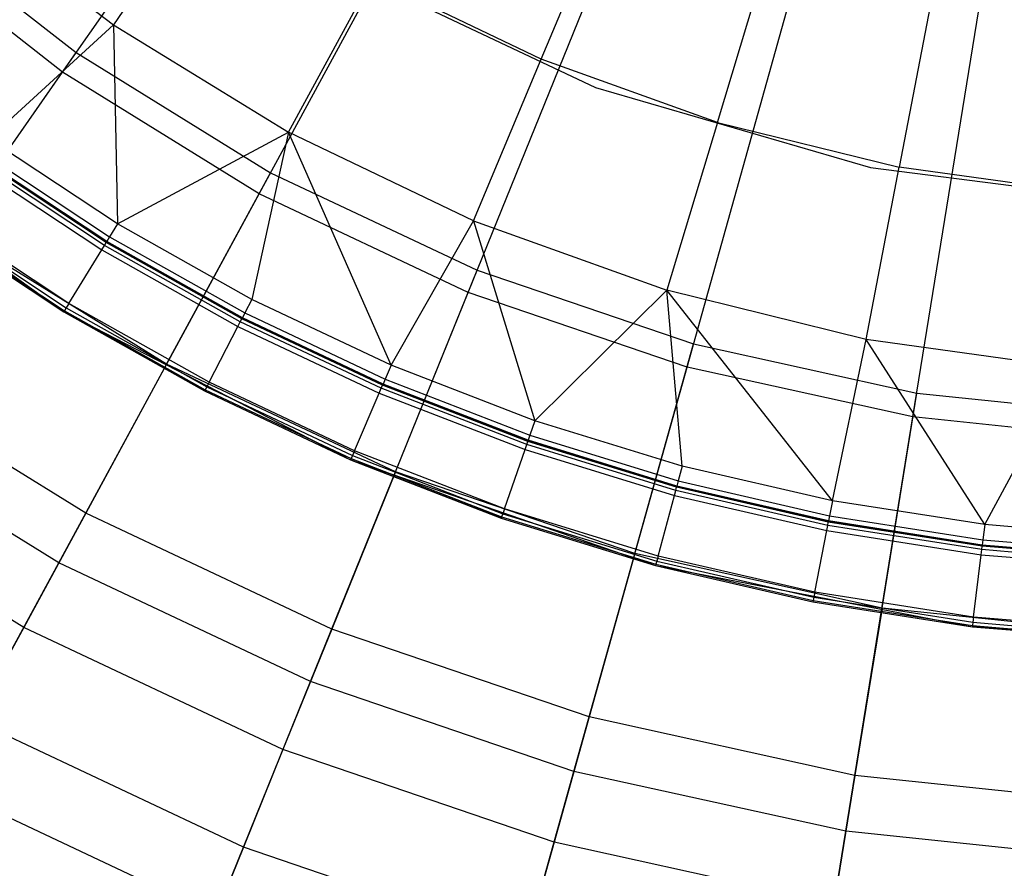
# Model space of a CAD drawing. Extents: x -91 to 91, y -91 to 262.
# Tile 158 of 256: x -7.01 to -1.37, y -14.26 to -9.39. Entities that reach past the tile are written whole.
import ezdxf

# ---------------------------------------------------------------- set-up
doc = ezdxf.new("R2010")
doc.units = 0
doc.header["$LTSCALE"] = 25.4
doc.layers.get('0').update_dxf_attribs({"linetype": 'CONTINUOUS'})

# ---------------------------------------------------------------- blocks, each defined once
blk = doc.blocks.new('ETE0_STL_1')
at = {"color": 0}
for p, q in [((-6.7659, -9.6936, 241.1953), (-5.3043, -7.5996, 242.0615)), ((-6.7659, -9.6936, 241.1953), (-5.3043, -7.5996, 242.0615)), ((-5.6381, -10.3902, 241.1953), (-4.4201, -8.1457, 242.0615)), ((-5.6381, -10.3902, 241.1953), (-4.4201, -8.1457, 242.0615)), ((-5.9038, -8.5925, 144.163), (-6.4732, -9.4212, 145.162)), ((-5.9038, -8.5925, 144.163), (-6.4732, -9.4212, 145.162)), ((-4.4393, -10.9562, 241.1953), (-3.4803, -8.5893, 242.0615)), ((-4.4393, -10.9562, 241.1953), (-3.4803, -8.5893, 242.0615)), ((-4.0214, -9.6185, 144.163), (-3.6118, -8.6388, 143.2243)), ((-4.0214, -9.6185, 144.163), (-3.6118, -8.6388, 143.2243)), ((-7.4076, -8.7057, 145.162), (-6.4732, -9.4212, 145.162)), ((-7.4076, -8.7057, 145.162), (-6.4732, -9.4212, 145.162)), ((-7.7177, -8.7716, 165.2509), (-6.687, -9.5806, 165.2509)), ((-7.7177, -8.7716, 165.2509), (-6.687, -9.5806, 165.2509)), ((-6.7659, -9.6936, 241.1953), (-7.8087, -8.8751, 241.1953)), ((-6.7659, -9.6936, 241.1953), (-7.8087, -8.8751, 241.1953)), ((-3.1847, -11.3843, 241.1953), (-2.4967, -8.925, 242.0615)), ((-3.1847, -11.3843, 241.1953), (-2.4967, -8.925, 242.0615)), ((-3.0111, -9.981, 144.163), (-2.7044, -8.9644, 143.2243)), ((-3.0111, -9.981, 144.163), (-2.7044, -8.9644, 143.2243)), ((-5.1937, -9.0792, 158.927), (-3.7094, -9.7799, 158.927)), ((-5.1937, -9.0792, 158.927), (-3.7094, -9.7799, 158.927)), ((-5.1937, -9.0792, 165.2509), (-3.7094, -9.7799, 165.2509)), ((-5.1937, -9.0792, 165.2509), (-3.7094, -9.7799, 165.2509)), ((-5.4702, -10.0368, 145.162), (-4.9891, -9.154, 144.163)), ((-5.4702, -10.0368, 145.162), (-4.9891, -9.154, 144.163)), ((-4.0214, -9.6185, 144.163), (-4.9891, -9.154, 144.163)), ((-4.0214, -9.6185, 144.163), (-4.9891, -9.154, 144.163)), ((-1.7683, -9.1949, 143.2243), (-1.9689, -10.2377, 144.163)), ((-1.7683, -9.1949, 143.2243), (-1.9689, -10.2377, 144.163)), ((-1.89, -11.6693, 241.1953), (-1.4817, -9.1484, 242.0615)), ((-1.89, -11.6693, 241.1953), (-1.4817, -9.1484, 242.0615)), ((-7.1867, -10.0759, 146.2177), (-6.4732, -9.4212, 145.162)), ((-7.1867, -10.0759, 146.2177), (-6.4732, -9.4212, 145.162)), ((-6.4732, -9.4212, 145.162), (-6.4496, -10.5629, 146.2177)), ((-6.4732, -9.4212, 145.162), (-6.4496, -10.5629, 146.2177)), ((-6.4732, -9.4212, 145.162), (-5.4702, -10.0368, 145.162)), ((-6.4732, -9.4212, 145.162), (-5.4702, -10.0368, 145.162)), ((-7.4018, -10.6046, 165.8321), (-6.687, -9.5806, 165.2509)), ((-7.4018, -10.6046, 165.8321), (-6.687, -9.5806, 165.2509)), ((-6.687, -9.5806, 165.2509), (-5.5723, -10.2691, 165.2509)), ((-6.687, -9.5806, 165.2509), (-5.5723, -10.2691, 165.2509)), ((-4.4092, -10.5461, 145.162), (-4.0214, -9.6185, 144.163)), ((-4.4092, -10.5461, 145.162), (-4.0214, -9.6185, 144.163)), ((-3.0111, -9.981, 144.163), (-4.0214, -9.6185, 144.163)), ((-3.0111, -9.981, 144.163), (-4.0214, -9.6185, 144.163)), ((-8.1442, -11.6683, 240.1228), (-6.7659, -9.6936, 241.1953)), ((-8.1442, -11.6683, 240.1228), (-6.7659, -9.6936, 241.1953)), ((-5.6381, -10.3902, 241.1953), (-6.7659, -9.6936, 241.1953)), ((-5.6381, -10.3902, 241.1953), (-6.7659, -9.6936, 241.1953)), ((-3.7094, -9.7799, 158.927), (-2.1338, -10.2398, 158.927)), ((-3.7094, -9.7799, 158.927), (-2.1338, -10.2398, 158.927)), ((-3.7094, -9.7799, 158.927), (-3.7094, -9.7799, 165.2509)), ((-3.7094, -9.7799, 165.2509), (-2.1338, -10.2398, 165.2509)), ((-3.7094, -9.7799, 158.927), (-3.7094, -9.7799, 165.2509)), ((-3.7094, -9.7799, 165.2509), (-2.1338, -10.2398, 165.2509)), ((-3.0111, -9.981, 144.163), (-3.3015, -10.9435, 145.162)), ((-3.0111, -9.981, 144.163), (-3.3015, -10.9435, 145.162)), ((-3.0111, -9.981, 144.163), (-1.9689, -10.2377, 144.163)), ((-3.0111, -9.981, 144.163), (-1.9689, -10.2377, 144.163)), ((-8.2632, -9.9922, 165.2509), (-6.757, -11.0665, 165.2509)), ((-8.2632, -9.9922, 165.2509), (-6.757, -11.0665, 165.2509)), ((-6.4496, -10.5629, 146.2177), (-5.4702, -10.0368, 145.162)), ((-6.4496, -10.5629, 146.2177), (-5.4702, -10.0368, 145.162)), ((-5.4702, -10.0368, 145.162), (-5.6796, -10.9961, 146.2177)), ((-5.4702, -10.0368, 145.162), (-5.6796, -10.9961, 146.2177)), ((-4.4092, -10.5461, 145.162), (-5.4702, -10.0368, 145.162)), ((-4.4092, -10.5461, 145.162), (-5.4702, -10.0368, 145.162)), ((-4.8807, -11.3733, 146.2177), (-5.4702, -10.0368, 145.162)), ((-4.8807, -11.3733, 146.2177), (-5.4702, -10.0368, 145.162)), ((-6.4496, -10.5629, 146.2177), (-7.1867, -10.0759, 146.2177)), ((-6.4496, -10.5629, 146.2177), (-7.1867, -10.0759, 146.2177)), ((-7.2376, -10.1472, 146.3686), (-6.4952, -10.6377, 146.3686)), ((-7.2376, -10.1472, 146.3686), (-6.4952, -10.6377, 146.3686)), ((-6.5247, -10.686, 164.8111), (-7.2704, -10.1933, 164.8111)), ((-6.5247, -10.686, 164.8111), (-7.2704, -10.1933, 164.8111)), ((-6.5146, -10.6694, 164.7799), (-7.2592, -10.1775, 164.7799)), ((-6.5146, -10.6694, 164.7799), (-7.2592, -10.1775, 164.7799)), ((-7.2552, -10.172, 146.5403), (-6.5111, -10.6637, 146.5403)), ((-6.5111, -10.6637, 164.7437), (-7.2552, -10.172, 164.7437)), ((-6.5111, -10.6637, 164.7437), (-7.2552, -10.172, 164.7437)), ((-7.2552, -10.172, 146.5403), (-6.5111, -10.6637, 146.5403)), ((-7.2875, -10.2173, 164.8333), (-6.5401, -10.7111, 164.8333)), ((-7.2875, -10.2173, 164.8333), (-6.5401, -10.7111, 164.8333)), ((-6.1679, -11.3666, 165.8321), (-5.5723, -10.2691, 165.2509)), ((-6.1679, -11.3666, 165.8321), (-5.5723, -10.2691, 165.2509)), ((-5.5723, -10.2691, 165.2509), (-4.3875, -10.8284, 165.2509)), ((-5.5723, -10.2691, 165.2509), (-4.3875, -10.8284, 165.2509)), ((-2.1588, -11.225, 145.162), (-1.9689, -10.2377, 144.163)), ((-2.1588, -11.225, 145.162), (-1.9689, -10.2377, 144.163)), ((-2.1338, -10.2398, 158.927), (-0.5057, -10.4475, 158.927)), ((-2.1338, -10.2398, 158.927), (-0.5057, -10.4475, 158.927)), ((-2.1338, -10.2398, 158.927), (-2.1338, -10.2398, 165.2509)), ((-2.1338, -10.2398, 165.2509), (-0.5057, -10.4475, 165.2509)), ((-2.1338, -10.2398, 158.927), (-2.1338, -10.2398, 165.2509)), ((-2.1338, -10.2398, 165.2509), (-0.5057, -10.4475, 165.2509)), ((-0.9058, -10.3858, 144.163), (-1.9689, -10.2377, 144.163)), ((-0.9058, -10.3858, 144.163), (-1.9689, -10.2377, 144.163)), ((-6.7866, -12.5068, 240.1228), (-5.6381, -10.3902, 241.1953)), ((-6.7866, -12.5068, 240.1228), (-5.6381, -10.3902, 241.1953)), ((-4.4393, -10.9562, 241.1953), (-5.6381, -10.3902, 241.1953)), ((-4.4393, -10.9562, 241.1953), (-5.6381, -10.3902, 241.1953)), ((-7.5253, -10.5507, 165.0655), (-6.7535, -11.0607, 165.0655)), ((-7.5253, -10.5507, 165.0655), (-6.7535, -11.0607, 165.0655)), ((-7.5141, -10.5349, 165.0342), (-6.7434, -11.0441, 165.0342)), ((-7.5141, -10.5349, 165.0342), (-6.7434, -11.0441, 165.0342)), ((-6.7281, -11.019, 165.0121), (-7.497, -10.511, 165.0121)), ((-6.7281, -11.019, 165.0121), (-7.497, -10.511, 165.0121)), ((-4.8807, -11.3733, 146.2177), (-4.4092, -10.5461, 145.162)), ((-4.8807, -11.3733, 146.2177), (-4.4092, -10.5461, 145.162)), ((-4.4092, -10.5461, 145.162), (-4.0569, -11.6925, 146.2177)), ((-4.4092, -10.5461, 145.162), (-3.3015, -10.9435, 145.162)), ((-4.4092, -10.5461, 145.162), (-4.0569, -11.6925, 146.2177)), ((-4.4092, -10.5461, 145.162), (-3.3015, -10.9435, 145.162)), ((-7.5293, -10.5562, 165.1017), (-6.757, -11.0665, 165.2509)), ((-7.5293, -10.5562, 165.1017), (-6.757, -11.0665, 165.2509)), ((-7.5293, -10.5562, 165.1017), (-6.757, -11.0665, 165.1017)), ((-7.5293, -10.5562, 165.1017), (-6.757, -11.0665, 165.1017)), ((-6.1679, -11.3666, 165.8321), (-7.4018, -10.6046, 165.8321)), ((-6.1679, -11.3666, 165.8321), (-7.4018, -10.6046, 165.8321)), ((-6.4496, -10.5629, 146.2177), (-6.4952, -10.6377, 146.3686)), ((-6.4496, -10.5629, 146.2177), (-6.4952, -10.6377, 146.3686)), ((-5.6796, -10.9961, 146.2177), (-6.4496, -10.5629, 146.2177)), ((-5.6796, -10.9961, 146.2177), (-6.4496, -10.5629, 146.2177)), ((-6.5146, -10.6694, 164.7799), (-6.5111, -10.6637, 164.7437)), ((-6.5146, -10.6694, 164.7799), (-6.5111, -10.6637, 164.7437)), ((-6.4952, -10.6377, 146.3686), (-6.5111, -10.6637, 146.5403)), ((-6.4952, -10.6377, 146.3686), (-6.5111, -10.6637, 146.5403)), ((-6.5111, -10.6637, 146.5403), (-6.5111, -10.6637, 164.7437)), ((-6.5111, -10.6637, 146.5403), (-6.5111, -10.6637, 164.7437)), ((-6.5111, -10.6637, 146.5403), (-5.7338, -11.101, 146.5403)), ((-5.7338, -11.101, 164.7437), (-6.5111, -10.6637, 164.7437)), ((-5.7338, -11.101, 164.7437), (-6.5111, -10.6637, 164.7437)), ((-6.5111, -10.6637, 146.5403), (-5.7338, -11.101, 146.5403)), ((-6.4952, -10.6377, 146.3686), (-5.7198, -11.0739, 146.3686)), ((-6.4952, -10.6377, 146.3686), (-5.7198, -11.0739, 146.3686)), ((-6.7281, -11.019, 165.0121), (-6.5401, -10.7111, 164.8333)), ((-6.7281, -11.019, 165.0121), (-6.5401, -10.7111, 164.8333)), ((-6.5401, -10.7111, 164.8333), (-6.5247, -10.686, 164.8111)), ((-6.5401, -10.7111, 164.8333), (-6.5247, -10.686, 164.8111)), ((-6.5401, -10.7111, 164.8333), (-5.7593, -11.1504, 164.8333)), ((-6.5401, -10.7111, 164.8333), (-5.7593, -11.1504, 164.8333)), ((-6.5247, -10.686, 164.8111), (-6.5146, -10.6694, 164.7799)), ((-6.5247, -10.686, 164.8111), (-6.5146, -10.6694, 164.7799)), ((-5.7458, -11.1242, 164.8111), (-6.5247, -10.686, 164.8111)), ((-5.7458, -11.1242, 164.8111), (-6.5247, -10.686, 164.8111)), ((-5.7369, -11.107, 164.7799), (-6.5146, -10.6694, 164.7799)), ((-5.7369, -11.107, 164.7799), (-6.5146, -10.6694, 164.7799)), ((-4.8564, -11.9857, 165.8321), (-4.3875, -10.8284, 165.2509)), ((-4.8564, -11.9857, 165.8321), (-4.3875, -10.8284, 165.2509)), ((-4.3875, -10.8284, 165.2509), (-3.1475, -11.2515, 165.2509)), ((-4.3875, -10.8284, 165.2509), (-3.1475, -11.2515, 165.2509)), ((-4.0569, -11.6925, 146.2177), (-3.3015, -10.9435, 145.162)), ((-4.0569, -11.6925, 146.2177), (-3.3015, -10.9435, 145.162)), ((-2.1588, -11.225, 145.162), (-3.3015, -10.9435, 145.162)), ((-2.3516, -12.1508, 146.2177), (-3.3015, -10.9435, 145.162)), ((-2.1588, -11.225, 145.162), (-3.3015, -10.9435, 145.162)), ((-2.3516, -12.1508, 146.2177), (-3.3015, -10.9435, 145.162)), ((-3.2124, -11.9521, 146.2177), (-3.3015, -10.9435, 145.162)), ((-3.2124, -11.9521, 146.2177), (-3.3015, -10.9435, 145.162)), ((-5.6796, -10.9961, 146.2177), (-5.7198, -11.0739, 146.3686)), ((-5.6796, -10.9961, 146.2177), (-5.7198, -11.0739, 146.3686)), ((-4.8807, -11.3733, 146.2177), (-5.6796, -10.9961, 146.2177)), ((-4.8807, -11.3733, 146.2177), (-5.6796, -10.9961, 146.2177)), ((-5.3436, -13.188, 240.1228), (-4.4393, -10.9562, 241.1953)), ((-5.3436, -13.188, 240.1228), (-4.4393, -10.9562, 241.1953)), ((-3.1847, -11.3843, 241.1953), (-4.4393, -10.9562, 241.1953)), ((-3.1847, -11.3843, 241.1953), (-4.4393, -10.9562, 241.1953)), ((-6.7535, -11.0607, 165.0655), (-6.757, -11.0665, 165.1017)), ((-6.7535, -11.0607, 165.0655), (-6.757, -11.0665, 165.1017)), ((-6.7434, -11.0441, 165.0342), (-6.7535, -11.0607, 165.0655)), ((-6.7434, -11.0441, 165.0342), (-6.7535, -11.0607, 165.0655)), ((-6.7535, -11.0607, 165.0655), (-5.9472, -11.5143, 165.0655)), ((-6.7535, -11.0607, 165.0655), (-5.9472, -11.5143, 165.0655)), ((-6.7281, -11.019, 165.0121), (-6.7434, -11.0441, 165.0342)), ((-6.7281, -11.019, 165.0121), (-6.7434, -11.0441, 165.0342)), ((-6.7434, -11.0441, 165.0342), (-5.9383, -11.497, 165.0342)), ((-6.7434, -11.0441, 165.0342), (-5.9383, -11.497, 165.0342)), ((-5.9248, -11.4709, 165.0121), (-6.7281, -11.019, 165.0121)), ((-5.9248, -11.4709, 165.0121), (-6.7281, -11.019, 165.0121)), ((-6.757, -11.0665, 165.2509), (-5.1133, -11.9154, 165.2509)), ((-6.757, -11.0665, 165.2509), (-5.1133, -11.9154, 165.2509)), ((-6.757, -11.0665, 165.2509), (-5.9503, -11.5203, 165.1017)), ((-6.757, -11.0665, 165.1017), (-6.757, -11.0665, 165.2509)), ((-6.757, -11.0665, 165.1017), (-6.757, -11.0665, 165.2509)), ((-6.757, -11.0665, 165.1017), (-5.9503, -11.5203, 165.1017)), ((-6.757, -11.0665, 165.2509), (-5.9503, -11.5203, 165.1017)), ((-6.757, -11.0665, 165.1017), (-5.9503, -11.5203, 165.1017)), ((-5.7458, -11.1242, 164.8111), (-5.7369, -11.107, 164.7799)), ((-5.7458, -11.1242, 164.8111), (-5.7369, -11.107, 164.7799)), ((-5.7369, -11.107, 164.7799), (-5.7338, -11.101, 164.7437)), ((-5.7369, -11.107, 164.7799), (-5.7338, -11.101, 164.7437)), ((-4.9299, -11.488, 164.7799), (-5.7369, -11.107, 164.7799)), ((-4.9299, -11.488, 164.7799), (-5.7369, -11.107, 164.7799)), ((-5.7198, -11.0739, 146.3686), (-5.7338, -11.101, 146.5403)), ((-5.7198, -11.0739, 146.3686), (-5.7338, -11.101, 146.5403)), ((-5.7338, -11.101, 146.5403), (-5.7338, -11.101, 164.7437)), ((-5.7338, -11.101, 146.5403), (-5.7338, -11.101, 164.7437)), ((-5.7338, -11.101, 146.5403), (-4.9272, -11.4817, 146.5403)), ((-4.9272, -11.4817, 164.7437), (-5.7338, -11.101, 164.7437)), ((-4.9272, -11.4817, 164.7437), (-5.7338, -11.101, 164.7437)), ((-5.7338, -11.101, 146.5403), (-4.9272, -11.4817, 146.5403)), ((-5.7198, -11.0739, 146.3686), (-4.9152, -11.4538, 146.3686)), ((-5.7198, -11.0739, 146.3686), (-4.9152, -11.4538, 146.3686)), ((-5.9248, -11.4709, 165.0121), (-5.7593, -11.1504, 164.8333)), ((-5.9248, -11.4709, 165.0121), (-5.7593, -11.1504, 164.8333)), ((-5.7593, -11.1504, 164.8333), (-5.7458, -11.1242, 164.8111)), ((-5.7593, -11.1504, 164.8333), (-5.7458, -11.1242, 164.8111)), ((-5.7593, -11.1504, 164.8333), (-4.9491, -11.5328, 164.8333)), ((-5.7593, -11.1504, 164.8333), (-4.9491, -11.5328, 164.8333)), ((-4.9375, -11.5058, 164.8111), (-5.7458, -11.1242, 164.8111)), ((-4.9375, -11.5058, 164.8111), (-5.7458, -11.1242, 164.8111)), ((-2.3516, -12.1508, 146.2177), (-2.1588, -11.225, 145.162)), ((-2.3516, -12.1508, 146.2177), (-2.1588, -11.225, 145.162)), ((-0.9932, -11.3875, 145.162), (-2.1588, -11.225, 145.162)), ((-1.4787, -12.2876, 146.2177), (-2.1588, -11.225, 145.162)), ((-0.9932, -11.3875, 145.162), (-2.1588, -11.225, 145.162)), ((-1.4787, -12.2876, 146.2177), (-2.1588, -11.225, 145.162)), ((-3.4839, -12.4541, 165.8321), (-3.1475, -11.2515, 165.2509)), ((-3.4839, -12.4541, 165.8321), (-3.1475, -11.2515, 165.2509)), ((-3.1475, -11.2515, 165.2509), (-1.8679, -11.5332, 165.2509)), ((-3.1475, -11.2515, 165.2509), (-1.8679, -11.5332, 165.2509)), ((-6.1679, -11.3666, 165.8321), (-6.6316, -12.2213, 166.5557)), ((-6.1679, -11.3666, 165.8321), (-6.6316, -12.2213, 166.5557)), ((-4.8564, -11.9857, 165.8321), (-6.1679, -11.3666, 165.8321)), ((-4.8564, -11.9857, 165.8321), (-6.1679, -11.3666, 165.8321)), ((-4.8807, -11.3733, 146.2177), (-4.9152, -11.4538, 146.3686)), ((-4.8807, -11.3733, 146.2177), (-4.9152, -11.4538, 146.3686)), ((-4.0569, -11.6925, 146.2177), (-4.8807, -11.3733, 146.2177)), ((-4.0569, -11.6925, 146.2177), (-4.8807, -11.3733, 146.2177)), ((-3.8334, -13.7034, 240.1228), (-3.1847, -11.3843, 241.1953)), ((-3.8334, -13.7034, 240.1228), (-3.1847, -11.3843, 241.1953)), ((-1.89, -11.6693, 241.1953), (-3.1847, -11.3843, 241.1953)), ((-1.89, -11.6693, 241.1953), (-3.1847, -11.3843, 241.1953)), ((-1.4787, -12.2876, 146.2177), (-0.9932, -11.3875, 145.162)), ((-1.4787, -12.2876, 146.2177), (-0.9932, -11.3875, 145.162)), ((-6.6316, -12.2213, 166.5557), (-7.9583, -11.4019, 166.5557)), ((-6.6316, -12.2213, 166.5557), (-7.9583, -11.4019, 166.5557)), ((-4.9152, -11.4538, 146.3686), (-4.9272, -11.4817, 146.5403)), ((-4.9152, -11.4538, 146.3686), (-4.9272, -11.4817, 146.5403)), ((-4.9152, -11.4538, 146.3686), (-4.0856, -11.7752, 146.3686)), ((-4.9152, -11.4538, 146.3686), (-4.0856, -11.7752, 146.3686)), ((-5.9383, -11.497, 165.0342), (-5.9472, -11.5143, 165.0655)), ((-5.9383, -11.497, 165.0342), (-5.9472, -11.5143, 165.0655)), ((-5.9248, -11.4709, 165.0121), (-5.9383, -11.497, 165.0342)), ((-5.9248, -11.4709, 165.0121), (-5.9383, -11.497, 165.0342)), ((-5.9383, -11.497, 165.0342), (-5.103, -11.8914, 165.0342)), ((-5.9383, -11.497, 165.0342), (-5.103, -11.8914, 165.0342)), ((-5.0914, -11.8644, 165.0121), (-5.9248, -11.4709, 165.0121)), ((-5.0914, -11.8644, 165.0121), (-5.9248, -11.4709, 165.0121)), ((-4.9491, -11.5328, 164.8333), (-4.9375, -11.5058, 164.8111)), ((-4.9491, -11.5328, 164.8333), (-4.9375, -11.5058, 164.8111)), ((-4.9375, -11.5058, 164.8111), (-4.9299, -11.488, 164.7799)), ((-4.9375, -11.5058, 164.8111), (-4.9299, -11.488, 164.7799)), ((-4.1041, -11.8287, 164.8111), (-4.9375, -11.5058, 164.8111)), ((-4.1041, -11.8287, 164.8111), (-4.9375, -11.5058, 164.8111)), ((-4.9299, -11.488, 164.7799), (-4.9272, -11.4817, 164.7437)), ((-4.9299, -11.488, 164.7799), (-4.9272, -11.4817, 164.7437)), ((-4.0978, -11.8104, 164.7799), (-4.9299, -11.488, 164.7799)), ((-4.0978, -11.8104, 164.7799), (-4.9299, -11.488, 164.7799)), ((-4.9272, -11.4817, 146.5403), (-4.9272, -11.4817, 164.7437)), ((-4.9272, -11.4817, 146.5403), (-4.9272, -11.4817, 164.7437)), ((-4.9272, -11.4817, 146.5403), (-4.0956, -11.804, 146.5403)), ((-4.0956, -11.804, 164.7437), (-4.9272, -11.4817, 164.7437)), ((-4.0956, -11.804, 164.7437), (-4.9272, -11.4817, 164.7437)), ((-4.9272, -11.4817, 146.5403), (-4.0956, -11.804, 146.5403)), ((-5.9472, -11.5143, 165.0655), (-5.9503, -11.5203, 165.1017)), ((-5.9472, -11.5143, 165.0655), (-5.9503, -11.5203, 165.1017)), ((-5.9503, -11.5203, 165.1017), (-5.1133, -11.9154, 165.2509)), ((-5.9503, -11.5203, 165.1017), (-5.1133, -11.9154, 165.1017)), ((-5.9503, -11.5203, 165.1017), (-5.1133, -11.9154, 165.2509)), ((-5.9503, -11.5203, 165.1017), (-5.1133, -11.9154, 165.1017)), ((-5.9472, -11.5143, 165.0655), (-5.1107, -11.9092, 165.0655)), ((-5.9472, -11.5143, 165.0655), (-5.1107, -11.9092, 165.0655)), ((-5.0914, -11.8644, 165.0121), (-4.9491, -11.5328, 164.8333)), ((-5.0914, -11.8644, 165.0121), (-4.9491, -11.5328, 164.8333)), ((-4.9491, -11.5328, 164.8333), (-4.1138, -11.8565, 164.8333)), ((-4.9491, -11.5328, 164.8333), (-4.1138, -11.8565, 164.8333)), ((-2.0676, -12.7659, 165.8321), (-1.8679, -11.5332, 165.2509)), ((-2.0676, -12.7659, 165.8321), (-1.8679, -11.5332, 165.2509)), ((-1.8679, -11.5332, 165.2509), (-0.5649, -11.6698, 165.2509)), ((-1.8679, -11.5332, 165.2509), (-0.5649, -11.6698, 165.2509)), ((-6.7866, -12.5068, 240.1228), (-8.1442, -11.6683, 240.1228)), ((-6.7866, -12.5068, 240.1228), (-8.1442, -11.6683, 240.1228)), ((-2.275, -14.0464, 240.1228), (-1.89, -11.6693, 241.1953)), ((-2.275, -14.0464, 240.1228), (-1.89, -11.6693, 241.1953)), ((-0.5716, -11.8075, 241.1953), (-1.89, -11.6693, 241.1953)), ((-0.5716, -11.8075, 241.1953), (-1.89, -11.6693, 241.1953)), ((-4.0569, -11.6925, 146.2177), (-4.0856, -11.7752, 146.3686)), ((-4.0569, -11.6925, 146.2177), (-4.0856, -11.7752, 146.3686)), ((-3.2124, -11.9521, 146.2177), (-4.0569, -11.6925, 146.2177)), ((-3.2124, -11.9521, 146.2177), (-4.0569, -11.6925, 146.2177)), ((-4.0856, -11.7752, 146.3686), (-4.0956, -11.804, 146.5403)), ((-4.0856, -11.7752, 146.3686), (-4.0956, -11.804, 146.5403)), ((-4.0856, -11.7752, 146.3686), (-3.2351, -12.0367, 146.3686)), ((-4.0856, -11.7752, 146.3686), (-3.2351, -12.0367, 146.3686)), ((-4.1138, -11.8565, 164.8333), (-4.1041, -11.8287, 164.8111)), ((-4.1138, -11.8565, 164.8333), (-4.1041, -11.8287, 164.8111)), ((-4.1041, -11.8287, 164.8111), (-4.0978, -11.8104, 164.7799)), ((-4.1041, -11.8287, 164.8111), (-4.0978, -11.8104, 164.7799)), ((-3.2498, -12.0914, 164.8111), (-4.1041, -11.8287, 164.8111)), ((-3.2498, -12.0914, 164.8111), (-4.1041, -11.8287, 164.8111)), ((-4.0978, -11.8104, 164.7799), (-4.0956, -11.804, 164.7437)), ((-4.0978, -11.8104, 164.7799), (-4.0956, -11.804, 164.7437)), ((-3.2448, -12.0726, 164.7799), (-4.0978, -11.8104, 164.7799)), ((-3.2448, -12.0726, 164.7799), (-4.0978, -11.8104, 164.7799)), ((-4.0956, -11.804, 146.5403), (-4.0956, -11.804, 164.7437)), ((-4.0956, -11.804, 146.5403), (-4.0956, -11.804, 164.7437)), ((-4.0956, -11.804, 146.5403), (-3.243, -12.0661, 146.5403)), ((-3.243, -12.0661, 164.7437), (-4.0956, -11.804, 164.7437)), ((-3.243, -12.0661, 164.7437), (-4.0956, -11.804, 164.7437)), ((-4.0956, -11.804, 146.5403), (-3.243, -12.0661, 146.5403)), ((-5.103, -11.8914, 165.0342), (-5.1107, -11.9092, 165.0655)), ((-5.103, -11.8914, 165.0342), (-5.1107, -11.9092, 165.0655)), ((-5.0914, -11.8644, 165.0121), (-5.103, -11.8914, 165.0342)), ((-5.0914, -11.8644, 165.0121), (-5.103, -11.8914, 165.0342)), ((-5.103, -11.8914, 165.0342), (-4.2417, -12.2251, 165.0342)), ((-5.103, -11.8914, 165.0342), (-4.2417, -12.2251, 165.0342)), ((-4.232, -12.1973, 165.0121), (-5.0914, -11.8644, 165.0121)), ((-4.232, -12.1973, 165.0121), (-5.0914, -11.8644, 165.0121)), ((-4.232, -12.1973, 165.0121), (-4.1138, -11.8565, 164.8333)), ((-4.232, -12.1973, 165.0121), (-4.1138, -11.8565, 164.8333)), ((-4.1138, -11.8565, 164.8333), (-3.2575, -12.1198, 164.8333)), ((-4.1138, -11.8565, 164.8333), (-3.2575, -12.1198, 164.8333)), ((-5.1107, -11.9092, 165.0655), (-5.1133, -11.9154, 165.1017)), ((-5.1107, -11.9092, 165.0655), (-5.1133, -11.9154, 165.1017)), ((-5.1133, -11.9154, 165.2509), (-3.3655, -12.5219, 165.2509)), ((-5.1133, -11.9154, 165.1017), (-5.1133, -11.9154, 165.2509)), ((-5.1133, -11.9154, 165.1017), (-5.1133, -11.9154, 165.2509)), ((-5.1133, -11.9154, 165.1017), (-4.2503, -12.2499, 165.1017)), ((-4.2503, -12.2499, 165.1017), (-5.1133, -11.9154, 165.2509)), ((-4.2503, -12.2499, 165.1017), (-5.1133, -11.9154, 165.2509)), ((-5.1133, -11.9154, 165.2509), (-3.3655, -12.5219, 165.2509)), ((-5.1133, -11.9154, 165.1017), (-4.2503, -12.2499, 165.1017)), ((-5.1107, -11.9092, 165.0655), (-4.248, -12.2435, 165.0655)), ((-5.1107, -11.9092, 165.0655), (-4.248, -12.2435, 165.0655)), ((-3.2124, -11.9521, 146.2177), (-3.2351, -12.0367, 146.3686)), ((-3.2124, -11.9521, 146.2177), (-3.2351, -12.0367, 146.3686)), ((-2.3516, -12.1508, 146.2177), (-3.2124, -11.9521, 146.2177)), ((-2.3516, -12.1508, 146.2177), (-3.2124, -11.9521, 146.2177)), ((-6.9874, -12.8769, 167.4047), (-8.3852, -12.0136, 167.4047)), ((-6.9874, -12.8769, 167.4047), (-8.3852, -12.0136, 167.4047)), ((-4.8564, -11.9857, 165.8321), (-5.2216, -12.8869, 166.5557)), ((-4.8564, -11.9857, 165.8321), (-5.2216, -12.8869, 166.5557)), ((-3.4839, -12.4541, 165.8321), (-4.8564, -11.9857, 165.8321)), ((-3.4839, -12.4541, 165.8321), (-4.8564, -11.9857, 165.8321)), ((-3.2498, -12.0914, 164.8111), (-3.2448, -12.0726, 164.7799)), ((-3.2498, -12.0914, 164.8111), (-3.2448, -12.0726, 164.7799)), ((-3.2448, -12.0726, 164.7799), (-3.243, -12.0661, 164.7437)), ((-3.2448, -12.0726, 164.7799), (-3.243, -12.0661, 164.7437)), ((-2.3753, -12.2734, 164.7799), (-3.2448, -12.0726, 164.7799)), ((-2.3753, -12.2734, 164.7799), (-3.2448, -12.0726, 164.7799)), ((-3.2351, -12.0367, 146.3686), (-3.243, -12.0661, 146.5403)), ((-3.2351, -12.0367, 146.3686), (-3.243, -12.0661, 146.5403)), ((-3.243, -12.0661, 146.5403), (-3.243, -12.0661, 164.7437)), ((-3.243, -12.0661, 146.5403), (-3.243, -12.0661, 164.7437)), ((-3.243, -12.0661, 146.5403), (-2.374, -12.2667, 146.5403)), ((-2.374, -12.2667, 164.7437), (-3.243, -12.0661, 164.7437)), ((-2.374, -12.2667, 164.7437), (-3.243, -12.0661, 164.7437)), ((-3.243, -12.0661, 146.5403), (-2.374, -12.2667, 146.5403)), ((-3.2351, -12.0367, 146.3686), (-2.3682, -12.2368, 146.3686)), ((-3.2351, -12.0367, 146.3686), (-2.3682, -12.2368, 146.3686)), ((-3.3511, -12.4682, 165.0121), (-3.2575, -12.1198, 164.8333)), ((-3.3511, -12.4682, 165.0121), (-3.2575, -12.1198, 164.8333)), ((-3.2575, -12.1198, 164.8333), (-3.2498, -12.0914, 164.8111)), ((-3.2575, -12.1198, 164.8333), (-3.2498, -12.0914, 164.8111)), ((-3.2575, -12.1198, 164.8333), (-2.3846, -12.3213, 164.8333)), ((-3.2575, -12.1198, 164.8333), (-2.3846, -12.3213, 164.8333)), ((-2.379, -12.2924, 164.8111), (-3.2498, -12.0914, 164.8111)), ((-2.379, -12.2924, 164.8111), (-3.2498, -12.0914, 164.8111)), ((-2.3516, -12.1508, 146.2177), (-2.3682, -12.2368, 146.3686)), ((-2.3516, -12.1508, 146.2177), (-2.3682, -12.2368, 146.3686)), ((-1.4787, -12.2876, 146.2177), (-2.3516, -12.1508, 146.2177)), ((-1.4787, -12.2876, 146.2177), (-2.3516, -12.1508, 146.2177)), ((-6.6316, -12.2213, 166.5557), (-6.9874, -12.8769, 167.4047)), ((-6.6316, -12.2213, 166.5557), (-6.9874, -12.8769, 167.4047)), ((-5.2216, -12.8869, 166.5557), (-6.6316, -12.2213, 166.5557)), ((-5.2216, -12.8869, 166.5557), (-6.6316, -12.2213, 166.5557)), ((-4.248, -12.2435, 165.0655), (-4.2503, -12.2499, 165.1017)), ((-4.248, -12.2435, 165.0655), (-4.2503, -12.2499, 165.1017)), ((-4.2417, -12.2251, 165.0342), (-4.248, -12.2435, 165.0655)), ((-4.2417, -12.2251, 165.0342), (-4.248, -12.2435, 165.0655)), ((-4.248, -12.2435, 165.0655), (-3.3638, -12.5153, 165.0655)), ((-4.248, -12.2435, 165.0655), (-3.3638, -12.5153, 165.0655)), ((-4.232, -12.1973, 165.0121), (-4.2417, -12.2251, 165.0342)), ((-4.232, -12.1973, 165.0121), (-4.2417, -12.2251, 165.0342)), ((-4.2417, -12.2251, 165.0342), (-3.3587, -12.4966, 165.0342)), ((-4.2417, -12.2251, 165.0342), (-3.3587, -12.4966, 165.0342)), ((-3.3511, -12.4682, 165.0121), (-4.232, -12.1973, 165.0121)), ((-3.3511, -12.4682, 165.0121), (-4.232, -12.1973, 165.0121)), ((-2.3682, -12.2368, 146.3686), (-2.374, -12.2667, 146.5403)), ((-2.3682, -12.2368, 146.3686), (-2.374, -12.2667, 146.5403)), ((-2.3682, -12.2368, 146.3686), (-1.4892, -12.3746, 146.3686)), ((-2.3682, -12.2368, 146.3686), (-1.4892, -12.3746, 146.3686)), ((-4.2503, -12.2499, 165.1017), (-3.3655, -12.5219, 165.2509)), ((-4.2503, -12.2499, 165.1017), (-3.3655, -12.5219, 165.2509)), ((-4.2503, -12.2499, 165.1017), (-3.3655, -12.5219, 165.1017)), ((-4.2503, -12.2499, 165.1017), (-3.3655, -12.5219, 165.1017)), ((-2.3846, -12.3213, 164.8333), (-2.379, -12.2924, 164.8111)), ((-2.3846, -12.3213, 164.8333), (-2.379, -12.2924, 164.8111)), ((-2.379, -12.2924, 164.8111), (-2.3753, -12.2734, 164.7799)), ((-2.379, -12.2924, 164.8111), (-2.3753, -12.2734, 164.7799)), ((-1.496, -12.4308, 164.8111), (-2.379, -12.2924, 164.8111)), ((-1.496, -12.4308, 164.8111), (-2.379, -12.2924, 164.8111)), ((-2.3753, -12.2734, 164.7799), (-2.374, -12.2667, 164.7437)), ((-2.3753, -12.2734, 164.7799), (-2.374, -12.2667, 164.7437)), ((-1.4937, -12.4115, 164.7799), (-2.3753, -12.2734, 164.7799)), ((-1.4937, -12.4115, 164.7799), (-2.3753, -12.2734, 164.7799)), ((-2.374, -12.2667, 146.5403), (-2.374, -12.2667, 164.7437)), ((-2.374, -12.2667, 146.5403), (-2.374, -12.2667, 164.7437)), ((-2.374, -12.2667, 146.5403), (-1.4928, -12.4048, 146.5403)), ((-1.4928, -12.4048, 164.7437), (-2.374, -12.2667, 164.7437)), ((-1.4928, -12.4048, 164.7437), (-2.374, -12.2667, 164.7437)), ((-2.374, -12.2667, 146.5403), (-1.4928, -12.4048, 146.5403)), ((-1.4787, -12.2876, 146.2177), (-1.4892, -12.3746, 146.3686)), ((-1.4787, -12.2876, 146.2177), (-1.4892, -12.3746, 146.3686)), ((-0.5984, -12.3618, 146.2177), (-1.4787, -12.2876, 146.2177)), ((-0.5984, -12.3618, 146.2177), (-1.4787, -12.2876, 146.2177)), ((-2.4531, -12.6755, 165.0121), (-2.3846, -12.3213, 164.8333)), ((-2.4531, -12.6755, 165.0121), (-2.3846, -12.3213, 164.8333)), ((-2.3846, -12.3213, 164.8333), (-1.4995, -12.46, 164.8333)), ((-2.3846, -12.3213, 164.8333), (-1.4995, -12.46, 164.8333)), ((-1.496, -12.4308, 164.8111), (-1.4937, -12.4115, 164.7799)), ((-1.496, -12.4308, 164.8111), (-1.4937, -12.4115, 164.7799)), ((-1.4937, -12.4115, 164.7799), (-1.4928, -12.4048, 164.7437)), ((-1.4937, -12.4115, 164.7799), (-1.4928, -12.4048, 164.7437)), ((-0.6044, -12.4865, 164.7799), (-1.4937, -12.4115, 164.7799)), ((-0.6044, -12.4865, 164.7799), (-1.4937, -12.4115, 164.7799)), ((-1.4892, -12.3746, 146.3686), (-1.4928, -12.4048, 146.5403)), ((-1.4892, -12.3746, 146.3686), (-1.4928, -12.4048, 146.5403)), ((-1.4928, -12.4048, 146.5403), (-1.4928, -12.4048, 164.7437)), ((-1.4928, -12.4048, 146.5403), (-1.4928, -12.4048, 164.7437)), ((-1.4928, -12.4048, 146.5403), (-0.6041, -12.4797, 146.5403)), ((-0.6041, -12.4797, 164.7437), (-1.4928, -12.4048, 164.7437)), ((-0.6041, -12.4797, 164.7437), (-1.4928, -12.4048, 164.7437)), ((-1.4928, -12.4048, 146.5403), (-0.6041, -12.4797, 146.5403)), ((-1.4892, -12.3746, 146.3686), (-0.6026, -12.4493, 146.3686)), ((-1.4892, -12.3746, 146.3686), (-0.6026, -12.4493, 146.3686)), ((-3.4839, -12.4541, 165.8321), (-3.7459, -13.3905, 166.5557)), ((-3.4839, -12.4541, 165.8321), (-3.7459, -13.3905, 166.5557)), ((-2.0676, -12.7659, 165.8321), (-3.4839, -12.4541, 165.8321)), ((-2.0676, -12.7659, 165.8321), (-3.4839, -12.4541, 165.8321)), ((-3.3511, -12.4682, 165.0121), (-3.3587, -12.4966, 165.0342)), ((-3.3511, -12.4682, 165.0121), (-3.3587, -12.4966, 165.0342)), ((-2.4531, -12.6755, 165.0121), (-3.3511, -12.4682, 165.0121)), ((-2.4531, -12.6755, 165.0121), (-3.3511, -12.4682, 165.0121)), ((-1.5426, -12.8182, 165.0121), (-1.4995, -12.46, 164.8333)), ((-1.5426, -12.8182, 165.0121), (-1.4995, -12.46, 164.8333)), ((-1.4995, -12.46, 164.8333), (-1.496, -12.4308, 164.8111)), ((-1.4995, -12.46, 164.8333), (-1.496, -12.4308, 164.8111)), ((-1.4995, -12.46, 164.8333), (-0.6068, -12.5352, 164.8333)), ((-1.4995, -12.46, 164.8333), (-0.6068, -12.5352, 164.8333)), ((-0.6054, -12.5058, 164.8111), (-1.496, -12.4308, 164.8111)), ((-0.6054, -12.5058, 164.8111), (-1.496, -12.4308, 164.8111)), ((-7.8633, -14.491, 238.8525), (-6.7866, -12.5068, 240.1228)), ((-7.8633, -14.491, 238.8525), (-6.7866, -12.5068, 240.1228)), ((-5.3436, -13.188, 240.1228), (-6.7866, -12.5068, 240.1228)), ((-5.3436, -13.188, 240.1228), (-6.7866, -12.5068, 240.1228)), ((-3.3638, -12.5153, 165.0655), (-3.3655, -12.5219, 165.1017)), ((-3.3638, -12.5153, 165.0655), (-3.3655, -12.5219, 165.1017)), ((-3.3655, -12.5219, 165.2509), (-1.5492, -12.8734, 165.2509)), ((-3.3655, -12.5219, 165.2509), (-1.5492, -12.8734, 165.2509)), ((-3.3655, -12.5219, 165.2509), (-2.4637, -12.7301, 165.1017)), ((-3.3655, -12.5219, 165.1017), (-3.3655, -12.5219, 165.2509)), ((-3.3655, -12.5219, 165.1017), (-3.3655, -12.5219, 165.2509)), ((-3.3655, -12.5219, 165.1017), (-2.4637, -12.7301, 165.1017)), ((-3.3655, -12.5219, 165.2509), (-2.4637, -12.7301, 165.1017)), ((-3.3655, -12.5219, 165.1017), (-2.4637, -12.7301, 165.1017)), ((-3.3587, -12.4966, 165.0342), (-3.3638, -12.5153, 165.0655)), ((-3.3587, -12.4966, 165.0342), (-3.3638, -12.5153, 165.0655)), ((-3.3638, -12.5153, 165.0655), (-2.4624, -12.7234, 165.0655)), ((-3.3638, -12.5153, 165.0655), (-2.4624, -12.7234, 165.0655)), ((-3.3587, -12.4966, 165.0342), (-2.4587, -12.7043, 165.0342)), ((-3.3587, -12.4966, 165.0342), (-2.4587, -12.7043, 165.0342)), ((-2.4531, -12.6755, 165.0121), (-2.4587, -12.7043, 165.0342)), ((-2.4531, -12.6755, 165.0121), (-2.4587, -12.7043, 165.0342)), ((-1.5426, -12.8182, 165.0121), (-2.4531, -12.6755, 165.0121)), ((-1.5426, -12.8182, 165.0121), (-2.4531, -12.6755, 165.0121)), ((-2.4624, -12.7234, 165.0655), (-2.4637, -12.7301, 165.1017)), ((-2.4624, -12.7234, 165.0655), (-2.4637, -12.7301, 165.1017)), ((-2.4637, -12.7301, 165.1017), (-1.5492, -12.8734, 165.2509)), ((-2.4637, -12.7301, 165.1017), (-1.5492, -12.8734, 165.1017)), ((-2.4637, -12.7301, 165.1017), (-1.5492, -12.8734, 165.2509)), ((-2.4637, -12.7301, 165.1017), (-1.5492, -12.8734, 165.1017)), ((-2.4587, -12.7043, 165.0342), (-2.4624, -12.7234, 165.0655)), ((-2.4587, -12.7043, 165.0342), (-2.4624, -12.7234, 165.0655)), ((-2.4624, -12.7234, 165.0655), (-1.5484, -12.8666, 165.0655)), ((-2.4624, -12.7234, 165.0655), (-1.5484, -12.8666, 165.0655)), ((-2.4587, -12.7043, 165.0342), (-1.5461, -12.8474, 165.0342)), ((-2.4587, -12.7043, 165.0342), (-1.5461, -12.8474, 165.0342)), ((-2.0676, -12.7659, 165.8321), (-2.2231, -13.7258, 166.5557)), ((-2.0676, -12.7659, 165.8321), (-2.2231, -13.7258, 166.5557)), ((-0.6253, -12.9171, 165.8321), (-2.0676, -12.7659, 165.8321)), ((-0.6253, -12.9171, 165.8321), (-2.0676, -12.7659, 165.8321)), ((-1.5484, -12.8666, 165.0655), (-1.5492, -12.8734, 165.1017)), ((-1.5484, -12.8666, 165.0655), (-1.5492, -12.8734, 165.1017)), ((-1.5461, -12.8474, 165.0342), (-1.5484, -12.8666, 165.0655)), ((-1.5461, -12.8474, 165.0342), (-1.5484, -12.8666, 165.0655)), ((-1.5484, -12.8666, 165.0655), (-0.6266, -12.9443, 165.0655)), ((-1.5484, -12.8666, 165.0655), (-0.6266, -12.9443, 165.0655)), ((-1.5426, -12.8182, 165.0121), (-1.5461, -12.8474, 165.0342)), ((-1.5426, -12.8182, 165.0121), (-1.5461, -12.8474, 165.0342)), ((-1.5461, -12.8474, 165.0342), (-0.6256, -12.9249, 165.0342)), ((-1.5461, -12.8474, 165.0342), (-0.6256, -12.9249, 165.0342)), ((-0.6242, -12.8956, 165.0121), (-1.5426, -12.8182, 165.0121)), ((-0.6242, -12.8956, 165.0121), (-1.5426, -12.8182, 165.0121)), ((-6.9874, -12.8769, 167.4047), (-7.275, -13.4069, 168.4708)), ((-6.9874, -12.8769, 167.4047), (-7.275, -13.4069, 168.4708)), ((-5.5017, -13.5782, 167.4047), (-6.9874, -12.8769, 167.4047)), ((-5.5017, -13.5782, 167.4047), (-6.9874, -12.8769, 167.4047)), ((-5.2216, -12.8869, 166.5557), (-5.5017, -13.5782, 167.4047)), ((-5.2216, -12.8869, 166.5557), (-5.5017, -13.5782, 167.4047)), ((-3.7459, -13.3905, 166.5557), (-5.2216, -12.8869, 166.5557)), ((-3.7459, -13.3905, 166.5557), (-5.2216, -12.8869, 166.5557)), ((-1.5492, -12.8734, 165.2509), (0.2986, -12.9628, 165.2509)), ((-1.5492, -12.8734, 165.1017), (-1.5492, -12.8734, 165.2509)), ((-1.5492, -12.8734, 165.1017), (-1.5492, -12.8734, 165.2509)), ((-1.5492, -12.8734, 165.1017), (-0.6269, -12.9511, 165.1017)), ((-0.6269, -12.9511, 165.1017), (-1.5492, -12.8734, 165.2509)), ((-0.6269, -12.9511, 165.1017), (-1.5492, -12.8734, 165.2509)), ((-1.5492, -12.8734, 165.2509), (0.2986, -12.9628, 165.2509)), ((-1.5492, -12.8734, 165.1017), (-0.6269, -12.9511, 165.1017)), ((-6.1913, -15.2803, 238.8525), (-5.3436, -13.188, 240.1228)), ((-6.1913, -15.2803, 238.8525), (-5.3436, -13.188, 240.1228)), ((-3.8334, -13.7034, 240.1228), (-5.3436, -13.188, 240.1228)), ((-3.8334, -13.7034, 240.1228), (-5.3436, -13.188, 240.1228)), ((-5.7282, -14.1372, 168.4708), (-7.275, -13.4069, 168.4708)), ((-5.7282, -14.1372, 168.4708), (-7.275, -13.4069, 168.4708)), ((-3.7459, -13.3905, 166.5557), (-3.9468, -14.1089, 167.4047)), ((-3.7459, -13.3905, 166.5557), (-3.9468, -14.1089, 167.4047)), ((-2.2231, -13.7258, 166.5557), (-3.7459, -13.3905, 166.5557)), ((-2.2231, -13.7258, 166.5557), (-3.7459, -13.3905, 166.5557)), ((-5.5017, -13.5782, 167.4047), (-5.7282, -14.1372, 168.4708)), ((-5.5017, -13.5782, 167.4047), (-5.7282, -14.1372, 168.4708)), ((-3.9468, -14.1089, 167.4047), (-5.5017, -13.5782, 167.4047)), ((-3.9468, -14.1089, 167.4047), (-5.5017, -13.5782, 167.4047)), ((-4.4416, -15.8775, 238.8525), (-3.8334, -13.7034, 240.1228)), ((-4.4416, -15.8775, 238.8525), (-3.8334, -13.7034, 240.1228)), ((-2.275, -14.0464, 240.1228), (-3.8334, -13.7034, 240.1228)), ((-2.275, -14.0464, 240.1228), (-3.8334, -13.7034, 240.1228)), ((-2.2231, -13.7258, 166.5557), (-2.3423, -14.462, 167.4047)), ((-2.2231, -13.7258, 166.5557), (-2.3423, -14.462, 167.4047)), ((-0.6723, -13.8884, 166.5557), (-2.2231, -13.7258, 166.5557)), ((-0.6723, -13.8884, 166.5557), (-2.2231, -13.7258, 166.5557)), ((-5.8861, -14.5271, 169.6725), (-7.4756, -13.7767, 169.6725)), ((-5.8861, -14.5271, 169.6725), (-7.4756, -13.7767, 169.6725)), ((-2.6359, -16.2749, 238.8525), (-2.275, -14.0464, 240.1228)), ((-2.6359, -16.2749, 238.8525), (-2.275, -14.0464, 240.1228)), ((-0.688, -14.2128, 240.1228), (-2.275, -14.0464, 240.1228)), ((-0.688, -14.2128, 240.1228), (-2.275, -14.0464, 240.1228)), ((-3.9468, -14.1089, 167.4047), (-4.1093, -14.6896, 168.4708)), ((-3.9468, -14.1089, 167.4047), (-4.1093, -14.6896, 168.4708)), ((-2.3423, -14.462, 167.4047), (-3.9468, -14.1089, 167.4047)), ((-2.3423, -14.462, 167.4047), (-3.9468, -14.1089, 167.4047)), ((-5.7282, -14.1372, 168.4708), (-5.8861, -14.5271, 169.6725)), ((-5.7282, -14.1372, 168.4708), (-5.8861, -14.5271, 169.6725)), ((-4.1093, -14.6896, 168.4708), (-5.7282, -14.1372, 168.4708)), ((-4.1093, -14.6896, 168.4708), (-5.7282, -14.1372, 168.4708))]:
    blk.add_line(p, q, dxfattribs=at)

msp = doc.modelspace()

# ---------------------------------------------------------------- block references
at = {"color": 253}
msp.add_blockref('ETE0_STL_1', (0, 0), dxfattribs=at)

doc.saveas('drawing.dxf')
